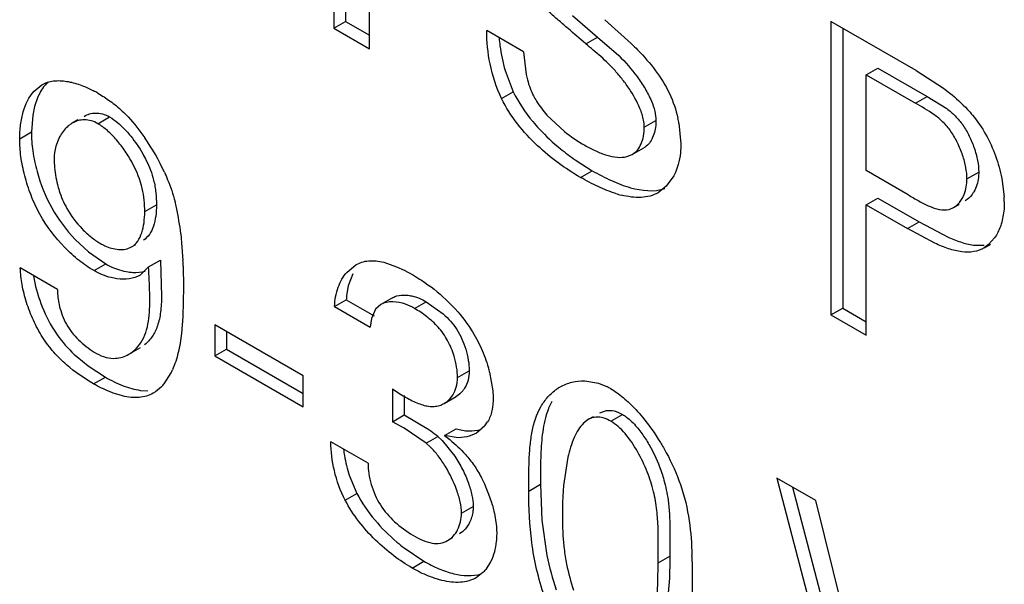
# Model space of a CAD drawing. Header units: inches. Extents: x 0 to 34, y 0 to 22.
# Tile 60 of 126: x 21.809 to 21.987, y 10.482 to 10.585. Entities that reach past the tile are written whole.
import ezdxf

# ---------------------------------------------------------------- set-up
doc = ezdxf.new("R2010")
doc.units = ezdxf.units.IN
doc.header["$LTSCALE"] = 1.87
doc.header["$MEASUREMENT"] = 0
doc.layers.get('0').update_dxf_attribs({"linetype": 'CONTINUOUS'})

msp = doc.modelspace()

# ---------------------------------------------------------------- linework, layer by layer
at = {"color": 7, "linetype": 'CONTINUOUS'}
for p, q in [((21.8681152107, 10.6052423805), (21.8681152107, 10.5843123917)), ((21.8659938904, 10.6040175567), (21.8659938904, 10.5830875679)), ((21.872448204, 10.5793609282), (21.872448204, 10.5999144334)), ((21.8659938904, 10.5830875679), (21.8681152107, 10.5843123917)), ((21.8681152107, 10.5843123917), (21.872448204, 10.5818105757)), ((21.9092355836, 10.5853792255), (21.9137677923, 10.5814641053)), ((21.9150634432, 10.5846214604), (21.9198848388, 10.5802862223)), ((21.9715207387, 10.5753802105), (21.9560704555, 10.5843010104)), ((21.9560704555, 10.5843010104), (21.9560704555, 10.5310784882)), ((21.8659938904, 10.5830875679), (21.872448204, 10.5793609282)), ((21.9003484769, 10.5787997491), (21.8937016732, 10.5826375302)), ((21.9581917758, 10.5830761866), (21.9581917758, 10.532303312)), ((21.911646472, 10.5802392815), (21.9137677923, 10.5814641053)), ((21.9137677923, 10.5814641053), (21.917622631, 10.5781065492)), ((21.9003484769, 10.5787997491), (21.9008237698, 10.5747017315)), ((21.8970229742, 10.5754184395), (21.8985080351, 10.5715482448)), ((21.9624579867, 10.5746334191), (21.9645793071, 10.5758582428)), ((21.9645793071, 10.5758582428), (21.9735173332, 10.5706975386)), ((21.9715207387, 10.5753802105), (21.9764551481, 10.5721834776)), ((21.9624579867, 10.5746334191), (21.9713960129, 10.5694727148)), ((21.9624579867, 10.5572471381), (21.9624579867, 10.5746334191)), ((21.8116608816, 10.5716600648), (21.8130759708, 10.5728264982)), ((21.8209630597, 10.5724278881), (21.8224317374, 10.5717302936)), ((21.8963867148, 10.5703234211), (21.8985080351, 10.5715482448)), ((21.812284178, 10.5704254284), (21.8117522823, 10.568850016)), ((21.9713960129, 10.5694727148), (21.9735173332, 10.5706975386)), ((21.9735173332, 10.5706975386), (21.9770610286, 10.5684895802)), ((21.8117522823, 10.568850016), (21.8114237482, 10.5673145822)), ((21.8114237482, 10.5673145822), (21.811184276, 10.5642604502)), ((21.8195900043, 10.5664433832), (21.8185995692, 10.5658715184)), ((21.8232286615, 10.5657654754), (21.8253499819, 10.5669902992)), ((21.9046016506, 10.5673157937), (21.9077934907, 10.5643267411)), ((21.9222344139, 10.5651334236), (21.9243557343, 10.5663582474)), ((21.8090629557, 10.5630356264), (21.811184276, 10.5642604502)), ((21.9285229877, 10.5658364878), (21.9288802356, 10.5621047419)), ((21.8161561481, 10.5631032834), (21.8156284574, 10.561686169)), ((21.9200582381, 10.5601669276), (21.9221795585, 10.5613917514)), ((21.9097251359, 10.5591985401), (21.9128082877, 10.5572450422)), ((21.9190876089, 10.5597863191), (21.9200581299, 10.5601668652)), ((21.9106869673, 10.5560202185), (21.9128082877, 10.5572450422)), ((21.9700534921, 10.5528615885), (21.9624579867, 10.5572471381)), ((21.9807190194, 10.5557617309), (21.9828403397, 10.5569865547)), ((21.9275734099, 10.5563072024), (21.9262292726, 10.5544116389)), ((21.9870309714, 10.555853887), (21.9874570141, 10.5524800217)), ((21.9262292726, 10.5544116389), (21.9247612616, 10.5532492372)), ((21.9624579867, 10.551045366), (21.9645793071, 10.5522701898)), ((21.9645793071, 10.5522701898), (21.9720412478, 10.5479617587)), ((21.8317168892, 10.5498126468), (21.8338382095, 10.5510374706)), ((21.9624579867, 10.551045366), (21.9699199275, 10.5467369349)), ((21.9624579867, 10.5273904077), (21.9624579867, 10.551045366)), ((21.9774617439, 10.5502239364), (21.9782818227, 10.5505633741)), ((21.9782818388, 10.5505633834), (21.9792959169, 10.5511488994)), ((21.9699199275, 10.5467369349), (21.9720412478, 10.5479617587)), ((21.9748932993, 10.5440900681), (21.9699199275, 10.5467369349)), ((21.9720412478, 10.5479617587), (21.9774043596, 10.5451390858)), ((21.8191082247, 10.5447951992), (21.8215262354, 10.5425342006)), ((21.8382690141, 10.5457755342), (21.8386482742, 10.5409596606)), ((21.9857249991, 10.5450541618), (21.9846371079, 10.5438311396)), ((21.8293484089, 10.5434218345), (21.830094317, 10.5438525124)), ((21.9821614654, 10.5437321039), (21.9838079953, 10.5437523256)), ((21.9838450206, 10.5432701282), (21.9849522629, 10.543909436)), ((21.9846371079, 10.5438311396), (21.9838450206, 10.5432701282)), ((21.8215262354, 10.5425342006), (21.8246497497, 10.5403399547)), ((21.8324269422, 10.5398125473), (21.8345482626, 10.541037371)), ((21.8345482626, 10.541037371), (21.8347689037, 10.5344429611)), ((21.8158924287, 10.5357265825), (21.8091788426, 10.539602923)), ((21.8225284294, 10.5391151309), (21.8246497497, 10.5403399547)), ((21.8324269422, 10.5398125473), (21.8308663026, 10.538310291)), ((21.8386864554, 10.5399160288), (21.8387368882, 10.5361023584)), ((21.8683771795, 10.5388662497), (21.8699462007, 10.5401558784)), ((21.8750168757, 10.5406308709), (21.8773564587, 10.5398257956)), ((21.8773564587, 10.5398257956), (21.8787024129, 10.539199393)), ((21.8787024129, 10.539199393), (21.8804188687, 10.5382704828)), ((21.8694429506, 10.5385684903), (21.8685989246, 10.5363625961)), ((21.8387368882, 10.5361023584), (21.8386246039, 10.5307769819)), ((21.8685989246, 10.5363625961), (21.8682977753, 10.5345947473)), ((21.8661284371, 10.5325905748), (21.8682497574, 10.5338153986)), ((21.8682497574, 10.5338153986), (21.8732847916, 10.5309082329)), ((21.876609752, 10.5342037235), (21.8744884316, 10.5329788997)), ((21.8786065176, 10.5346973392), (21.8792534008, 10.5346676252)), ((21.8661284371, 10.5325905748), (21.8725729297, 10.5288696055)), ((21.8735384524, 10.5321146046), (21.8728289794, 10.5304437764)), ((21.8744884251, 10.532978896), (21.8735384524, 10.5321146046)), ((21.8806103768, 10.5322575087), (21.8827316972, 10.5334823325)), ((21.8827316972, 10.5334823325), (21.8858168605, 10.5312716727)), ((21.9560704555, 10.5310784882), (21.9581917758, 10.532303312)), ((21.9581917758, 10.532303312), (21.9624579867, 10.5298400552)), ((21.8386246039, 10.5307769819), (21.8383768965, 10.5277450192)), ((21.8728289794, 10.5304437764), (21.8725729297, 10.5288696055)), ((21.9560704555, 10.5310784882), (21.9624579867, 10.5273904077)), ((21.8604509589, 10.5200212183), (21.8444153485, 10.5292799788)), ((21.8444153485, 10.5292799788), (21.8444153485, 10.5236769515)), ((21.8465366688, 10.528055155), (21.8465366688, 10.5249017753)), ((21.8288339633, 10.5239462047), (21.8309552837, 10.5251710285)), ((21.8444153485, 10.5236769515), (21.8465366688, 10.5249017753)), ((21.8465366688, 10.5249017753), (21.8604509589, 10.5168678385)), ((21.8193945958, 10.5235326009), (21.8214545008, 10.5218561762)), ((21.8444153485, 10.5236769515), (21.8604509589, 10.514418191)), ((21.8214545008, 10.5218561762), (21.8245829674, 10.5198136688)), ((21.8224616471, 10.5185888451), (21.8245829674, 10.5198136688)), ((21.8364770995, 10.5205858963), (21.8351837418, 10.5185716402)), ((21.8604509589, 10.514418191), (21.8604509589, 10.5200212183)), ((21.8883983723, 10.5197321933), (21.8905196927, 10.5209570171)), ((21.8942212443, 10.5206935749), (21.8948021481, 10.5173445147)), ((21.8766014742, 10.5176950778), (21.8766014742, 10.5117257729)), ((21.9114560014, 10.5191485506), (21.9139155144, 10.5187174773)), ((21.9139155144, 10.5187174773), (21.915570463, 10.518033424)), ((21.8276911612, 10.5164074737), (21.8262648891, 10.5168239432)), ((21.8309512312, 10.5174172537), (21.8322792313, 10.5173263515)), ((21.8787227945, 10.5164971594), (21.8787227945, 10.5129505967)), ((21.8860039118, 10.5150589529), (21.8881252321, 10.5162837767)), ((21.8948021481, 10.5173445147), (21.8948526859, 10.5161484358)), ((21.9054760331, 10.5154012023), (21.9049127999, 10.5141836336)), ((21.8766014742, 10.5117257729), (21.8787227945, 10.5129505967)), ((21.8787227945, 10.5129505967), (21.8828824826, 10.5104852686)), ((21.9129586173, 10.5126230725), (21.9120730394, 10.5121117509)), ((21.9141943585, 10.513336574), (21.9154106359, 10.5137572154)), ((21.9161729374, 10.5118125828), (21.9182942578, 10.5130374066)), ((21.8787125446, 10.5105417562), (21.8766014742, 10.5117257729)), ((21.882719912, 10.5078279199), (21.8787125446, 10.5105417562)), ((21.8933574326, 10.5109758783), (21.8918131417, 10.5096671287)), ((21.9120730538, 10.5121117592), (21.9112066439, 10.5114405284)), ((21.882719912, 10.5078279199), (21.8848412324, 10.5090527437)), ((21.8848412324, 10.5090527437), (21.8856394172, 10.5083228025)), ((21.8860384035, 10.509234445), (21.8881597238, 10.5104592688)), ((21.888151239, 10.5088412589), (21.8860384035, 10.509234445)), ((21.8721899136, 10.5041850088), (21.865418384, 10.5080948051)), ((21.883479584, 10.5071363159), (21.882719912, 10.5078279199)), ((21.8856394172, 10.5083228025), (21.8879262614, 10.5054626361)), ((21.9083989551, 10.5052856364), (21.9076145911, 10.5001771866)), ((21.8687811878, 10.5020098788), (21.8701677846, 10.4987212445)), ((21.9013069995, 10.4991552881), (21.9034283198, 10.5003801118)), ((21.9034283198, 10.5003801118), (21.9036820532, 10.4938748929)), ((21.9533274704, 10.497424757), (21.946239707, 10.5015171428)), ((21.946239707, 10.5015171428), (21.9626494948, 10.4388209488)), ((21.9491163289, 10.4998562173), (21.9647708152, 10.4400457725)), ((21.8680464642, 10.4974964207), (21.8701677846, 10.4987212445)), ((21.8891074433, 10.4951473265), (21.8912287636, 10.4963721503)), ((21.9664089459, 10.4444022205), (21.9533274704, 10.497424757)), ((21.9036820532, 10.4938748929), (21.9045943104, 10.4874554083)), ((21.8954640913, 10.4923304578), (21.8954949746, 10.4913821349)), ((21.8866107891, 10.4901738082), (21.8875728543, 10.4907292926)), ((21.8787171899, 10.4888343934), (21.8822907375, 10.4864281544)), ((21.9247279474, 10.486152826), (21.9268492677, 10.4873776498)), ((21.8801694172, 10.4852033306), (21.8822907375, 10.4864281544)), ((21.8944014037, 10.486340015), (21.8935089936, 10.484941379)), ((21.9309078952, 10.4863184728), (21.9309239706, 10.483239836)), ((21.8930054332, 10.4843819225), (21.8917811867, 10.4834407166)), ((21.8855869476, 10.4829505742), (21.884162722, 10.4833647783))]:
    msp.add_line(p, q, dxfattribs=at)
for centre, radius, start, end in [((21.8120796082, 10.5519907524), 0.0222893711, 59.9870348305, 62.3258585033), ((21.8211527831, 10.5614599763), 0.0050971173, 120.0604735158, 127.1815598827), ((21.9063522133, 10.5617151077), 0.0225505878, 10.530653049, 12.8640364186), ((21.9267142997, 10.5882928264), 0.0305347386, 231.7095196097, 240.0152769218), ((21.7985771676, 10.5402898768), 0.0403113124, 24.4100693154, 34.653732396), ((21.8241788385, 10.5593570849), 0.0088619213, 164.762583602, 180.0616251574), ((21.9338465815, 10.5938764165), 0.0422421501, 230.6419723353, 235.1780657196), ((21.8123018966, 10.545062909), 0.0257587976, 12.2837557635, 14.7671697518), ((21.9227009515, 10.5710406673), 0.0187993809, 252.6409684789, 255.7386822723), ((21.9686602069, 10.5515551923), 0.0188195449, 0.0455067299, 2.8167618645), ((21.7878412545, 10.5397851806), 0.0507823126, 6.7744647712, 12.2305195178), ((21.7545365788, 10.5373599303), 0.0841886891, 1.7398556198, 2.4505934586), ((21.8808565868, 10.5334298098), 0.0126127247, 174.7004894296, 178.2481143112), ((21.8311782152, 10.5383083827), 0.0163910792, 227.249062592, 239.950323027), ((21.8703329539, 10.5145640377), 0.0246621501, 14.3911493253, 16.4368198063), ((21.8243565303, 10.5266789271), 0.0135658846, 333.3112456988, 335.8782835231), ((21.9114092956, 10.5104112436), 0.0087990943, 120.0135026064, 124.7139908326), ((21.9100380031, 10.5072184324), 0.012147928, 59.9835138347, 62.9077714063), ((21.8838994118, 10.5187060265), 0.0042107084, 286.9353088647, 299.9872249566), ((21.8888987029, 10.5146263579), 0.0057624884, 320.691908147, 329.3050410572), ((21.8652254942, 10.4841992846), 0.031665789, 54.668634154, 56.1097014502), ((21.8668756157, 10.4865212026), 0.0288172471, 51.4327494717, 54.6754514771), ((21.8705351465, 10.4898868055), 0.0250907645, 15.4800649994, 27.7909214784), ((21.9546886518, 10.4959711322), 0.0472615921, 174.8941962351, 176.4974285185), ((21.9547403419, 10.4959588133), 0.0473139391, 176.4863627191, 179.9519463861), ((21.8895867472, 10.5072211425), 0.0185501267, 227.3055169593, 239.9724625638), ((21.9001826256, 10.5166515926), 0.0351363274, 229.6193678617, 232.3440470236), ((21.9521094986, 10.4971776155), 0.0484996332, 191.5638246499, 199.1584291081), ((21.8361642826, 10.4849324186), 0.0947537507, 0.838150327, 1.5267799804), ((21.9495454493, 10.4942628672), 0.0422138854, 191.4533473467, 198.0837088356), ((21.8882379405, 10.4891794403), 0.0067635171, 314.8201465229, 321.1998296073)]:
    msp.add_arc(centre, radius, start, end, dxfattribs=at)
for points, knots in [([(21.911646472, 10.5802392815), (21.9105796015, 10.5811564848), (21.9089808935, 10.5825407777), (21.9068406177, 10.5843908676), (21.9046662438, 10.5862693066), (21.9019650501, 10.5887471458), (21.9000177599, 10.5909778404), (21.8991296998, 10.5921836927)], [0, 0, 0, 0, 0.243498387, 0.3659984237, 0.4896214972, 0.7408151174, 1, 1, 1, 1]), ([(21.8963867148, 10.5703234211), (21.895425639, 10.5723131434), (21.8941186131, 10.5763869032), (21.8937016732, 10.5806204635), (21.8937016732, 10.5826375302)], [0, 0, 0, 0, 0.5227844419, 1, 1, 1, 1]), ([(21.8959280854, 10.5813434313), (21.8959681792, 10.5808603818), (21.8961815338, 10.5788613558), (21.8965912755, 10.5768816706), (21.8970229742, 10.5754184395)], [0, 0, 0, 0, 0.241114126, 1, 1, 1, 1]), ([(21.9216493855, 10.5680292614), (21.9211728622, 10.5693333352), (21.9201470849, 10.5712142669), (21.9185097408, 10.5735299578), (21.9171605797, 10.5751739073), (21.9157786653, 10.5766429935), (21.9139509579, 10.5783270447), (21.9125439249, 10.5794635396), (21.911646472, 10.5802392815)], [0, 0, 0, 0, 0.2609462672, 0.3982748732, 0.5332068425, 0.6602043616, 0.7770482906, 1, 1, 1, 1]), ([(21.9198848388, 10.5802862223), (21.9202749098, 10.579911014), (21.9218406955, 10.5783634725), (21.9232977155, 10.5767002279), (21.9242869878, 10.5753664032)], [0, 0, 0, 0, 0.2458060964, 1, 1, 1, 1]), ([(21.917622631, 10.5781065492), (21.9188305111, 10.5769405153), (21.920516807, 10.5749973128), (21.9224070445, 10.5721739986), (21.923202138, 10.5706456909), (21.9235272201, 10.5698729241)], [0, 0, 0, 0, 0.4945043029, 0.7530647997, 1, 1, 1, 1]), ([(21.9242869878, 10.5753664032), (21.9252578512, 10.5740717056), (21.9269484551, 10.5713281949), (21.9279855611, 10.5682740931), (21.9283368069, 10.5667357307)], [0, 0, 0, 0, 0.5063080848, 1, 1, 1, 1]), ([(21.8141605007, 10.5732740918), (21.8139634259, 10.5730880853), (21.8131850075, 10.5722487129), (21.81261842, 10.571229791), (21.812284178, 10.5704254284)], [0, 0, 0, 0, 0.2372889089, 1, 1, 1, 1]), ([(21.8130759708, 10.5728264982), (21.8133915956, 10.5730087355), (21.8140753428, 10.5733093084), (21.8156016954, 10.5736299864), (21.8168094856, 10.5735651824), (21.8176107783, 10.5734352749)], [0, 0, 0, 0, 0.234867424, 0.4768810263, 1, 1, 1, 1]), ([(21.8176107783, 10.5734352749), (21.8178860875, 10.5733906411), (21.8190323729, 10.573159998), (21.8201444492, 10.572775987), (21.8209630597, 10.5724278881)], [0, 0, 0, 0, 0.2386951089, 1, 1, 1, 1]), ([(21.9008237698, 10.5747017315), (21.9008948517, 10.5743669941), (21.9012176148, 10.5730220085), (21.9017046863, 10.5717122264), (21.9021813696, 10.5707865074)], [0, 0, 0, 0, 0.2473549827, 1, 1, 1, 1]), ([(21.8090629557, 10.5630356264), (21.8090629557, 10.5638823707), (21.8091642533, 10.5655340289), (21.809762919, 10.5685219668), (21.8107241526, 10.5706120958), (21.8116608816, 10.5716600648)], [0, 0, 0, 0, 0.2774293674, 0.5394670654, 1, 1, 1, 1]), ([(21.8232286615, 10.5712913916), (21.8239928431, 10.5708501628), (21.8255387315, 10.5698670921), (21.8269548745, 10.5687003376), (21.8276436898, 10.5680516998)], [0, 0, 0, 0, 0.4825727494, 1, 1, 1, 1]), ([(21.9764551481, 10.5721834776), (21.976837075, 10.5719003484), (21.9783697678, 10.5707206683), (21.979807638, 10.5694128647), (21.9808014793, 10.5683448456)], [0, 0, 0, 0, 0.2457841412, 1, 1, 1, 1]), ([(21.9106869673, 10.5560202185), (21.9078933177, 10.5576332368), (21.9037979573, 10.5606308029), (21.8991427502, 10.5656451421), (21.8971768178, 10.5686976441), (21.8963867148, 10.5703234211)], [0, 0, 0, 0, 0.4727061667, 0.7351225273, 1, 1, 1, 1]), ([(21.9021813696, 10.5707865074), (21.9023418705, 10.5704748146), (21.9030360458, 10.5692434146), (21.9038972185, 10.5681105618), (21.9046016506, 10.5673157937)], [0, 0, 0, 0, 0.2481860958, 1, 1, 1, 1]), ([(21.9235272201, 10.5698729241), (21.9237743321, 10.5692855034), (21.9241752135, 10.5681399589), (21.9243557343, 10.5669303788), (21.9243557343, 10.5663582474)], [0, 0, 0, 0, 0.5269345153, 1, 1, 1, 1]), ([(21.9807190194, 10.5557617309), (21.9807190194, 10.5564494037), (21.9805495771, 10.5579083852), (21.9799638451, 10.5601033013), (21.9790616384, 10.5623052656), (21.9778908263, 10.5643483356), (21.9764421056, 10.566069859), (21.97430212, 10.5678290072), (21.9725362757, 10.5688143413), (21.9713960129, 10.5694727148)], [0, 0, 0, 0, 0.1181719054, 0.2507372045, 0.3894455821, 0.5260032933, 0.6537655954, 0.7737369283, 1, 1, 1, 1]), ([(21.8207208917, 10.5670963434), (21.821032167, 10.5672760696), (21.8216985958, 10.5675678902), (21.8224186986, 10.5676830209), (21.8227790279, 10.5676931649)], [0, 0, 0, 0, 0.4992800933, 1, 1, 1, 1]), ([(21.8227790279, 10.5676931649), (21.8232022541, 10.5677050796), (21.8241069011, 10.5675909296), (21.8249397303, 10.5672271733), (21.8253499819, 10.5669902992)], [0, 0, 0, 0, 0.471948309, 1, 1, 1, 1]), ([(21.8276436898, 10.5680516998), (21.8280119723, 10.5677048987), (21.829504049, 10.5662039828), (21.8308208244, 10.5645344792), (21.8317373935, 10.5632115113)], [0, 0, 0, 0, 0.2391448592, 1, 1, 1, 1]), ([(21.9222344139, 10.5651334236), (21.9222344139, 10.5653638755), (21.9221738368, 10.5663518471), (21.9219093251, 10.5673178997), (21.9216493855, 10.5680292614)], [0, 0, 0, 0, 0.2332938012, 1, 1, 1, 1]), ([(21.9770610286, 10.5684895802), (21.9776023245, 10.5680860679), (21.9786717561, 10.5671820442), (21.9800519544, 10.5655049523), (21.9811773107, 10.5635333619), (21.9817679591, 10.5621027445), (21.9820186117, 10.5613667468)], [0, 0, 0, 0, 0.2298538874, 0.474577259, 0.7352971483, 1, 1, 1, 1]), ([(21.9808014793, 10.5683448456), (21.98111555, 10.5680073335), (21.9823490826, 10.566610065), (21.9834211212, 10.5650657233), (21.9840944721, 10.5638349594)], [0, 0, 0, 0, 0.2473431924, 1, 1, 1, 1]), ([(21.8232286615, 10.5657654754), (21.8228382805, 10.5659908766), (21.8220470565, 10.5663412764), (21.820807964, 10.566526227), (21.819637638, 10.5663664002), (21.8189286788, 10.5660615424), (21.8185995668, 10.565871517)], [0, 0, 0, 0, 0.2787591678, 0.5286827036, 0.7649911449, 1, 1, 1, 1]), ([(21.8253499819, 10.5669902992), (21.8258900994, 10.5666784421), (21.8269592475, 10.565892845), (21.8279020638, 10.5649666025), (21.8283710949, 10.5644538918)], [0, 0, 0, 0, 0.4730013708, 1, 1, 1, 1]), ([(21.9020351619, 10.566164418), (21.9024185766, 10.5657029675), (21.9039729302, 10.5639357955), (21.9057030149, 10.5623265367), (21.9070581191, 10.5612148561)], [0, 0, 0, 0, 0.2550055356, 1, 1, 1, 1]), ([(21.9243557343, 10.5663582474), (21.9243557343, 10.5660435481), (21.924298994, 10.5648840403), (21.9240087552, 10.5637197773), (21.923617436, 10.5629678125)], [0, 0, 0, 0, 0.27073438, 1, 1, 1, 1]), ([(21.811184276, 10.5642604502), (21.811184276, 10.5631081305), (21.8113787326, 10.5606958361), (21.8118769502, 10.5583300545), (21.8122097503, 10.5571161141)], [0, 0, 0, 0, 0.4779323, 1, 1, 1, 1]), ([(21.8180723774, 10.5655209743), (21.8178743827, 10.5653710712), (21.8170936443, 10.5646897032), (21.8164972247, 10.5638109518), (21.8161561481, 10.5631032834)], [0, 0, 0, 0, 0.240193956, 1, 1, 1, 1]), ([(21.8317168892, 10.5498126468), (21.8317168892, 10.5512127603), (21.8314606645, 10.5542662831), (21.8299627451, 10.5579240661), (21.8282268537, 10.5607892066), (21.826698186, 10.5627969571), (21.8250537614, 10.5644944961), (21.8238431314, 10.5654106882), (21.8232286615, 10.5657654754)], [0, 0, 0, 0, 0.2238264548, 0.484195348, 0.6229837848, 0.7591483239, 0.8865707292, 1, 1, 1, 1]), ([(21.8283710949, 10.5644538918), (21.8286511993, 10.5641477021), (21.8297614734, 10.5628512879), (21.8307216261, 10.5614279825), (21.8313580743, 10.5603044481)], [0, 0, 0, 0, 0.2432119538, 1, 1, 1, 1]), ([(21.9200581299, 10.5601668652), (21.9204097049, 10.5603698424), (21.9210639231, 10.5609459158), (21.9217379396, 10.5621262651), (21.9221482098, 10.5635564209), (21.9222344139, 10.5645929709), (21.9222344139, 10.5651334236)], [0, 0, 0, 0, 0.2155920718, 0.4512203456, 0.7129842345, 1, 1, 1, 1]), ([(21.8225284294, 10.5391151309), (21.8215906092, 10.5396566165), (21.8197226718, 10.5409555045), (21.8161878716, 10.5441703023), (21.8131648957, 10.548187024), (21.8110526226, 10.5527446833), (21.8099176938, 10.556257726), (21.8092344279, 10.5596946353), (21.8090629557, 10.5619545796), (21.8090629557, 10.5630356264)], [0, 0, 0, 0, 0.1135739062, 0.237548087, 0.5003813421, 0.6332405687, 0.7631285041, 0.886622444, 1, 1, 1, 1]), ([(21.923617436, 10.5629678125), (21.9234456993, 10.5626378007), (21.9230439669, 10.5620315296), (21.9224795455, 10.5615649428), (21.9221794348, 10.56139168)], [0, 0, 0, 0, 0.5177357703, 1, 1, 1, 1]), ([(21.9840944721, 10.5638349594), (21.984806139, 10.5625816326), (21.985986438, 10.5599781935), (21.986758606, 10.5572294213), (21.9870309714, 10.555853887)], [0, 0, 0, 0, 0.5068652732, 1, 1, 1, 1]), ([(21.9114539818, 10.5618448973), (21.9120976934, 10.5614732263), (21.9133928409, 10.560798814), (21.9153663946, 10.5600339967), (21.9172730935, 10.5596155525), (21.9185270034, 10.5596521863), (21.9190876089, 10.5597863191)], [0, 0, 0, 0, 0.2766586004, 0.5425768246, 0.7854532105, 1, 1, 1, 1]), ([(21.9288802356, 10.5621047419), (21.9288802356, 10.5615667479), (21.9287779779, 10.5595793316), (21.9282483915, 10.5575943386), (21.9275734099, 10.5563072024)], [0, 0, 0, 0, 0.2701618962, 1, 1, 1, 1]), ([(21.9820186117, 10.5613667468), (21.9822726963, 10.5606206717), (21.982664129, 10.5591784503), (21.9828403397, 10.5576885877), (21.9828403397, 10.5569865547)], [0, 0, 0, 0, 0.5288960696, 1, 1, 1, 1]), ([(21.8153169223, 10.5593475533), (21.8153169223, 10.5589832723), (21.8153696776, 10.5574249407), (21.8156200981, 10.5558740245), (21.815913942, 10.5547163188)], [0, 0, 0, 0, 0.2337088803, 1, 1, 1, 1]), ([(21.8313580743, 10.5603044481), (21.8315801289, 10.559912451), (21.8323867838, 10.5583892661), (21.8330220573, 10.5567675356), (21.8333315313, 10.5555320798)], [0, 0, 0, 0, 0.2613010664, 1, 1, 1, 1]), ([(21.8122097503, 10.5571161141), (21.812836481, 10.5548300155), (21.8146014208, 10.5503682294), (21.8174713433, 10.546514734), (21.8191082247, 10.5447951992)], [0, 0, 0, 0, 0.4996192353, 1, 1, 1, 1]), ([(21.835285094, 10.5569491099), (21.8354868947, 10.5565047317), (21.8362347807, 10.554772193), (21.8368535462, 10.5529816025), (21.8372098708, 10.5516286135)], [0, 0, 0, 0, 0.2586153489, 1, 1, 1, 1]), ([(21.9128082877, 10.5572450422), (21.9139368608, 10.5565934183), (21.9161985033, 10.5554102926), (21.920451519, 10.5537587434), (21.924018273, 10.5533231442), (21.9259592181, 10.554040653)], [0, 0, 0, 0, 0.2828997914, 0.5507849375, 1, 1, 1, 1]), ([(21.9828403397, 10.5569865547), (21.9828403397, 10.5566545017), (21.9827700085, 10.5554230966), (21.9824108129, 10.5541952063), (21.9819610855, 10.5534132)], [0, 0, 0, 0, 0.2690527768, 1, 1, 1, 1]), ([(21.8333315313, 10.5555320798), (21.8335215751, 10.5547734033), (21.833776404, 10.5532779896), (21.8338382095, 10.551765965), (21.8338382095, 10.5510374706)], [0, 0, 0, 0, 0.5177485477, 1, 1, 1, 1]), ([(21.9170919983, 10.5530975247), (21.91599591, 10.5534388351), (21.9138081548, 10.5543193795), (21.9117281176, 10.5554190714), (21.9106869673, 10.5560202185)], [0, 0, 0, 0, 0.4884614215, 1, 1, 1, 1]), ([(21.9798306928, 10.5521726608), (21.9799754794, 10.5524225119), (21.9805129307, 10.5535444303), (21.9807190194, 10.554809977), (21.9807190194, 10.5557617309)], [0, 0, 0, 0, 0.2327814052, 1, 1, 1, 1]), ([(21.815913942, 10.5547163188), (21.8160075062, 10.5543476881), (21.8164317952, 10.5528579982), (21.817037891, 10.5514172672), (21.81760501, 10.5503954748)], [0, 0, 0, 0, 0.2455346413, 1, 1, 1, 1]), ([(21.9819610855, 10.5534132), (21.9818618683, 10.5532406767), (21.9814516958, 10.552607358), (21.9808846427, 10.5520661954), (21.980403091, 10.5517881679)], [0, 0, 0, 0, 0.2635766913, 1, 1, 1, 1]), ([(21.9247612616, 10.5532492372), (21.9243033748, 10.5529848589), (21.9232931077, 10.5525722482), (21.9216354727, 10.5523398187), (21.91987017, 10.5524299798), (21.9186778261, 10.5526663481), (21.9180698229, 10.5528206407)], [0, 0, 0, 0, 0.2310406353, 0.4704232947, 0.7258982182, 1, 1, 1, 1]), ([(21.9700534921, 10.5528615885), (21.9706968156, 10.5524901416), (21.9719686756, 10.5517425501), (21.9742878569, 10.550531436), (21.9763092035, 10.5499200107), (21.9774617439, 10.5502239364)], [0, 0, 0, 0, 0.2793926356, 0.5517054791, 1, 1, 1, 1]), ([(21.9782818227, 10.5505633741), (21.9784378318, 10.5506534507), (21.9790582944, 10.5510780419), (21.9795452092, 10.5516800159), (21.9798306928, 10.5521726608)], [0, 0, 0, 0, 0.2403449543, 1, 1, 1, 1]), ([(21.9874797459, 10.5515701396), (21.9874797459, 10.5512505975), (21.9874421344, 10.5500244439), (21.9872532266, 10.5488006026), (21.9870140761, 10.5479254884)], [0, 0, 0, 0, 0.2604795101, 1, 1, 1, 1]), ([(21.81760501, 10.5503954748), (21.8183571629, 10.5490403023), (21.8197584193, 10.5471924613), (21.8219421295, 10.5451979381), (21.8230987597, 10.5443899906), (21.8236794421, 10.5440547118)], [0, 0, 0, 0, 0.5246462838, 0.7730267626, 1, 1, 1, 1]), ([(21.831184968, 10.5459803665), (21.8313804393, 10.5465724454), (21.8316440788, 10.5478478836), (21.8317168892, 10.549142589), (21.8317168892, 10.5498126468)], [0, 0, 0, 0, 0.4820085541, 1, 1, 1, 1]), ([(21.8338382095, 10.5510374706), (21.8338382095, 10.5503625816), (21.833764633, 10.549058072), (21.8333812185, 10.5472281), (21.8326832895, 10.5456713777), (21.8319031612, 10.5448969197), (21.831469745, 10.5446466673)], [0, 0, 0, 0, 0.2858337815, 0.5515686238, 0.7880349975, 1, 1, 1, 1]), ([(21.9870140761, 10.5479254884), (21.9869409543, 10.5476579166), (21.986628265, 10.5466540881), (21.9861647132, 10.5456916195), (21.9857249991, 10.5450541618)], [0, 0, 0, 0, 0.2637257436, 1, 1, 1, 1]), ([(21.8293484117, 10.5434218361), (21.8297851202, 10.5436739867), (21.8305705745, 10.5444559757), (21.8310083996, 10.545445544), (21.831184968, 10.5459803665)], [0, 0, 0, 0, 0.4723935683, 1, 1, 1, 1]), ([(21.9774043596, 10.5451390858), (21.9781999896, 10.5447869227), (21.9797463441, 10.5441797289), (21.9813764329, 10.5438070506), (21.9821614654, 10.5437321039)], [0, 0, 0, 0, 0.524562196, 1, 1, 1, 1]), ([(21.8236794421, 10.5440547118), (21.8239478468, 10.5438997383), (21.8249740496, 10.54336918), (21.8261115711, 10.5430272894), (21.8269551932, 10.5429596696)], [0, 0, 0, 0, 0.2680470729, 1, 1, 1, 1]), ([(21.8269551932, 10.5429596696), (21.827380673, 10.5429255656), (21.8282122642, 10.5429494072), (21.8290063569, 10.5432243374), (21.8293484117, 10.5434218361)], [0, 0, 0, 0, 0.5193879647, 1, 1, 1, 1]), ([(21.9838450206, 10.5432701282), (21.983258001, 10.5429309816), (21.9819077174, 10.5424275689), (21.9796549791, 10.5424593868), (21.9772871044, 10.5430663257), (21.9757055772, 10.5437169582), (21.9748932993, 10.5440900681)], [0, 0, 0, 0, 0.2179254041, 0.451494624, 0.7126659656, 1, 1, 1, 1]), ([(21.8699462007, 10.5401558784), (21.8703025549, 10.5403616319), (21.8710683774, 10.5407022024), (21.872325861, 10.5409471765), (21.873662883, 10.5409141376), (21.8745606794, 10.5407448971), (21.8750168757, 10.5406308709)], [0, 0, 0, 0, 0.236384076, 0.4770063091, 0.7298707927, 1, 1, 1, 1]), ([(21.8224616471, 10.5185888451), (21.8207267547, 10.5195905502), (21.8181685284, 10.5213626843), (21.8151583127, 10.5243256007), (21.8131171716, 10.5270281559), (21.8114851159, 10.5300801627), (21.8102521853, 10.5332924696), (21.8094505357, 10.536479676), (21.8092039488, 10.5385939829), (21.8091788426, 10.539602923)], [0, 0, 0, 0, 0.2314652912, 0.3566272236, 0.4867887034, 0.6211131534, 0.7551813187, 0.88338974, 1, 1, 1, 1]), ([(21.8266818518, 10.5376501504), (21.8263350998, 10.5376966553), (21.8248862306, 10.5379742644), (21.823501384, 10.5385533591), (21.8225284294, 10.5391151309)], [0, 0, 0, 0, 0.2374572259, 1, 1, 1, 1]), ([(21.8246497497, 10.5403399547), (21.8249797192, 10.5401494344), (21.8262664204, 10.5394802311), (21.8276761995, 10.5390342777), (21.828735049, 10.5388843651)], [0, 0, 0, 0, 0.2626956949, 1, 1, 1, 1]), ([(21.8288339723, 10.5239462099), (21.8293528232, 10.5242457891), (21.8303186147, 10.5250259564), (21.8314191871, 10.5265681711), (21.8321362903, 10.5284238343), (21.8325205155, 10.5304908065), (21.8326651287, 10.5327125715), (21.8326401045, 10.5358386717), (21.8324890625, 10.5382147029), (21.8324269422, 10.5398125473)], [0, 0, 0, 0, 0.1051728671, 0.2144133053, 0.32900525, 0.4514683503, 0.5821844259, 0.7192971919, 1, 1, 1, 1]), ([(21.8115615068, 10.5381674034), (21.8118415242, 10.5364610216), (21.8127893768, 10.5330377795), (21.8143382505, 10.5298366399), (21.8153033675, 10.528317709)], [0, 0, 0, 0, 0.4900239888, 1, 1, 1, 1]), ([(21.8308658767, 10.5383110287), (21.8302756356, 10.5379702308), (21.828874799, 10.5375250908), (21.82742458, 10.5375505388), (21.8266818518, 10.5376501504)], [0, 0, 0, 0, 0.4763039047, 1, 1, 1, 1]), ([(21.828735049, 10.5388843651), (21.8290033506, 10.5388463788), (21.8300244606, 10.5387460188), (21.8310721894, 10.5388334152), (21.8317992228, 10.5390394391)], [0, 0, 0, 0, 0.2639462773, 1, 1, 1, 1]), ([(21.8661284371, 10.5325905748), (21.866165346, 10.5337879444), (21.8665454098, 10.5360507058), (21.8676730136, 10.5380771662), (21.8683771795, 10.5388662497)], [0, 0, 0, 0, 0.5311114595, 1, 1, 1, 1]), ([(21.8804188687, 10.5382704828), (21.8809147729, 10.5379841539), (21.8829903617, 10.5367031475), (21.8849182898, 10.5351819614), (21.8862770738, 10.5339030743)], [0, 0, 0, 0, 0.234819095, 1, 1, 1, 1]), ([(21.8158924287, 10.5357265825), (21.8158924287, 10.5354581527), (21.8159356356, 10.5343046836), (21.816134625, 10.5331580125), (21.8163649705, 10.5323031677)], [0, 0, 0, 0, 0.2326555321, 1, 1, 1, 1]), ([(21.8347689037, 10.5344429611), (21.8347566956, 10.5335040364), (21.8346652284, 10.5316994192), (21.8343019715, 10.5299163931), (21.8340200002, 10.5290981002)], [0, 0, 0, 0, 0.5203633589, 1, 1, 1, 1]), ([(21.8766097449, 10.5342037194), (21.8767530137, 10.5342864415), (21.8773781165, 10.5345845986), (21.8780818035, 10.5346921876), (21.8786065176, 10.5346973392)], [0, 0, 0, 0, 0.2397007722, 1, 1, 1, 1]), ([(21.8792534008, 10.5346676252), (21.8795412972, 10.5346391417), (21.8807570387, 10.5344361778), (21.8819169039, 10.5339527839), (21.8827316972, 10.5334823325)], [0, 0, 0, 0, 0.2351744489, 1, 1, 1, 1]), ([(21.8862770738, 10.5339030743), (21.8867025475, 10.5335026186), (21.8883975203, 10.5318164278), (21.8898958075, 10.5299276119), (21.8908669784, 10.5284043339)], [0, 0, 0, 0, 0.2443884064, 1, 1, 1, 1]), ([(21.8163649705, 10.5323031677), (21.8166762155, 10.531148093), (21.8175985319, 10.5289060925), (21.8191819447, 10.527078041), (21.8200517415, 10.5262722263)], [0, 0, 0, 0, 0.5022196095, 1, 1, 1, 1]), ([(21.8806103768, 10.5322575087), (21.880087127, 10.5325596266), (21.878225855, 10.5334462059), (21.8757810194, 10.5337252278), (21.8744884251, 10.532978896)], [0, 0, 0, 0, 0.2881576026, 1, 1, 1, 1]), ([(21.8877751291, 10.5236206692), (21.8874815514, 10.524590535), (21.8869054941, 10.5260083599), (21.8858424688, 10.5277179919), (21.8846178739, 10.5292356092), (21.8828945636, 10.5308069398), (21.8813686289, 10.5318197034), (21.8806103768, 10.5322575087)], [0, 0, 0, 0, 0.2642478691, 0.3953793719, 0.5239050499, 0.7716753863, 1, 1, 1, 1]), ([(21.8858168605, 10.5312716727), (21.8867491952, 10.5304397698), (21.8884637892, 10.5285061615), (21.8895005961, 10.5261373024), (21.8898803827, 10.5248982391)], [0, 0, 0, 0, 0.4908785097, 1, 1, 1, 1]), ([(21.8340200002, 10.5290981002), (21.833787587, 10.5284236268), (21.8331787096, 10.5271512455), (21.8322265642, 10.5261002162), (21.8316952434, 10.5256765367)], [0, 0, 0, 0, 0.5121433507, 1, 1, 1, 1]), ([(21.8908669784, 10.5284043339), (21.8915492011, 10.52733427), (21.8927459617, 10.5251074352), (21.8936338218, 10.5227410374), (21.8939872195, 10.5215423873)], [0, 0, 0, 0, 0.5038472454, 1, 1, 1, 1]), ([(21.8153033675, 10.528317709), (21.815593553, 10.5278610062), (21.8167862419, 10.526127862), (21.8182326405, 10.5245756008), (21.8193945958, 10.5235326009)], [0, 0, 0, 0, 0.2573581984, 1, 1, 1, 1]), ([(21.8383768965, 10.5277450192), (21.8382408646, 10.5265717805), (21.8378779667, 10.5243198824), (21.8371858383, 10.5221345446), (21.8367378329, 10.52113487)], [0, 0, 0, 0, 0.5188061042, 1, 1, 1, 1]), ([(21.8898803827, 10.5248982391), (21.8900854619, 10.5242291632), (21.890393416, 10.522926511), (21.8905196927, 10.5215916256), (21.8905196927, 10.5209570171)], [0, 0, 0, 0, 0.524427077, 1, 1, 1, 1]), ([(21.8229703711, 10.5241204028), (21.8235213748, 10.5238022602), (21.8246396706, 10.5233204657), (21.8258545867, 10.5231896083), (21.826417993, 10.523219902)], [0, 0, 0, 0, 0.530002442, 1, 1, 1, 1]), ([(21.826417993, 10.523219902), (21.8268437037, 10.5232427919), (21.8276870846, 10.5233916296), (21.828469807, 10.5237359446), (21.8288339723, 10.5239462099)], [0, 0, 0, 0, 0.5034343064, 1, 1, 1, 1]), ([(21.8883983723, 10.5197321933), (21.8883983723, 10.5203582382), (21.888275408, 10.5216747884), (21.8879750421, 10.5229602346), (21.8877751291, 10.5236206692)], [0, 0, 0, 0, 0.4756915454, 1, 1, 1, 1]), ([(21.8245829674, 10.5198136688), (21.8256157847, 10.5192173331), (21.8276650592, 10.518205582), (21.8298758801, 10.517565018), (21.8309512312, 10.5174172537)], [0, 0, 0, 0, 0.5235194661, 1, 1, 1, 1]), ([(21.8875483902, 10.5165630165), (21.8878268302, 10.5170048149), (21.8882668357, 10.5180382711), (21.8883983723, 10.5191497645), (21.8883983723, 10.5197321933)], [0, 0, 0, 0, 0.4727479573, 1, 1, 1, 1]), ([(21.8905196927, 10.5209570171), (21.8905196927, 10.5203803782), (21.8903907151, 10.5192796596), (21.8899597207, 10.5182545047), (21.8896866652, 10.517814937)], [0, 0, 0, 0, 0.5270379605, 1, 1, 1, 1]), ([(21.8262648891, 10.5168239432), (21.8259450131, 10.5169338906), (21.8246356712, 10.5174278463), (21.8233801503, 10.5180585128), (21.8224616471, 10.5185888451)], [0, 0, 0, 0, 0.2418003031, 1, 1, 1, 1]), ([(21.8351837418, 10.5185716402), (21.8350443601, 10.5184027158), (21.8344772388, 10.5177644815), (21.8338022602, 10.5172169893), (21.8332523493, 10.5168994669)], [0, 0, 0, 0, 0.2564442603, 1, 1, 1, 1]), ([(21.8766014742, 10.5176950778), (21.8773255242, 10.5172039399), (21.8787540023, 10.5162718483), (21.8806061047, 10.5152888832), (21.8820869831, 10.5147506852), (21.8831427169, 10.5145138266), (21.8841643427, 10.5144656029), (21.8848182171, 10.5145843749), (21.8851259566, 10.5146779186)], [0, 0, 0, 0, 0.28176338, 0.5492346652, 0.6727656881, 0.788225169, 0.8964153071, 1, 1, 1, 1]), ([(21.8896866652, 10.517814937), (21.8895867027, 10.5176540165), (21.8891649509, 10.5170538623), (21.8885960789, 10.5165556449), (21.8881252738, 10.5162838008)], [0, 0, 0, 0, 0.258413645, 1, 1, 1, 1]), ([(21.9070079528, 10.5180304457), (21.9076672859, 10.5184111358), (21.909114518, 10.5190088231), (21.9106738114, 10.5191743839), (21.9114560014, 10.5191485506)], [0, 0, 0, 0, 0.4931111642, 1, 1, 1, 1]), ([(21.916114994, 10.5177370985), (21.9169369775, 10.5172624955), (21.918560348, 10.5160824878), (21.919996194, 10.5146902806), (21.9207082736, 10.5139239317)], [0, 0, 0, 0, 0.475704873, 1, 1, 1, 1]), ([(21.8332523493, 10.5168994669), (21.8328711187, 10.5166793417), (21.832041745, 10.51631453), (21.8306681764, 10.5160749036), (21.8291963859, 10.5161100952), (21.8281994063, 10.5162867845), (21.8276911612, 10.5164074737)], [0, 0, 0, 0, 0.2310346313, 0.470426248, 0.7258461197, 1, 1, 1, 1]), ([(21.8860039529, 10.5150589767), (21.8861574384, 10.5151475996), (21.8867605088, 10.5155477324), (21.8872575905, 10.5161016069), (21.8875483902, 10.5165630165)], [0, 0, 0, 0, 0.2452601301, 1, 1, 1, 1]), ([(21.8948526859, 10.5161484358), (21.8948526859, 10.5153300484), (21.8947505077, 10.513783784), (21.8942217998, 10.5123040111), (21.8938538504, 10.5116847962)], [0, 0, 0, 0, 0.5318781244, 1, 1, 1, 1]), ([(21.9013069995, 10.4991552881), (21.9013069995, 10.5010094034), (21.9012968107, 10.5037623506), (21.9015254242, 10.5073710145), (21.9019801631, 10.5106694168), (21.9029311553, 10.5137706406), (21.9047079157, 10.5162577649), (21.9058080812, 10.517235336), (21.9063983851, 10.5176441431)], [0, 0, 0, 0, 0.2790638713, 0.4142519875, 0.5435801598, 0.7807813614, 0.8919273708, 1, 1, 1, 1]), ([(21.9049127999, 10.5141836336), (21.9047517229, 10.5137794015), (21.9041601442, 10.5120512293), (21.9038558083, 10.5102376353), (21.9037064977, 10.5088567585)], [0, 0, 0, 0, 0.2385562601, 1, 1, 1, 1]), ([(21.9161729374, 10.5118125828), (21.9158014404, 10.5120270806), (21.9150798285, 10.5123704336), (21.9139722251, 10.5126051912), (21.9129527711, 10.5125202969), (21.912347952, 10.5122704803), (21.9120730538, 10.5121117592)], [0, 0, 0, 0, 0.2985949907, 0.5518747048, 0.7790480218, 1, 1, 1, 1]), ([(21.9154106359, 10.5137572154), (21.9158592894, 10.5138178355), (21.9168880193, 10.5137336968), (21.9178164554, 10.5133132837), (21.9182942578, 10.5130374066)], [0, 0, 0, 0, 0.4507210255, 1, 1, 1, 1]), ([(21.9182942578, 10.5130374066), (21.9185266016, 10.5129032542), (21.9194933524, 10.5122632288), (21.9203222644, 10.5114343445), (21.9208991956, 10.5107582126)], [0, 0, 0, 0, 0.2318630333, 1, 1, 1, 1]), ([(21.9207082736, 10.5139239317), (21.9211163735, 10.5134847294), (21.9227479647, 10.51161723), (21.9241773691, 10.5095772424), (21.9251552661, 10.5079723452)], [0, 0, 0, 0, 0.2418566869, 1, 1, 1, 1]), ([(21.9112066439, 10.5114405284), (21.9108621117, 10.5110996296), (21.9102305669, 10.5102728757), (21.9091898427, 10.5082387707), (21.9086797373, 10.506502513), (21.9083989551, 10.5052856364)], [0, 0, 0, 0, 0.2126863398, 0.4519815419, 1, 1, 1, 1]), ([(21.9247279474, 10.486152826), (21.9247279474, 10.4882383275), (21.9248430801, 10.4914087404), (21.9245663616, 10.4957224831), (21.9239654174, 10.4991651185), (21.922812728, 10.502759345), (21.921110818, 10.5063169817), (21.9192773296, 10.5090636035), (21.9175669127, 10.5108469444), (21.916644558, 10.511540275), (21.9161729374, 10.5118125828)], [0, 0, 0, 0, 0.2219590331, 0.3373115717, 0.4594318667, 0.5929336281, 0.7376610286, 0.8781543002, 0.942039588, 1, 1, 1, 1]), ([(21.9208991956, 10.5107582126), (21.9214028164, 10.5101679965), (21.9223469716, 10.5088846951), (21.9239588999, 10.506137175), (21.924916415, 10.5039124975), (21.9254193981, 10.5023990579)], [0, 0, 0, 0, 0.2437559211, 0.4989558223, 1, 1, 1, 1]), ([(21.8860384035, 10.509234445), (21.8863678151, 10.5089902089), (21.8877198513, 10.5079387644), (21.8889696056, 10.50675271), (21.8898334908, 10.505777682)], [0, 0, 0, 0, 0.2394250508, 1, 1, 1, 1]), ([(21.8918131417, 10.5096671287), (21.8912786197, 10.5093585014), (21.8900758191, 10.508901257), (21.8887975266, 10.5088077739), (21.888151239, 10.5088412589)], [0, 0, 0, 0, 0.4881636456, 1, 1, 1, 1]), ([(21.8881597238, 10.5104592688), (21.8889001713, 10.5102225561), (21.8903957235, 10.5099477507), (21.891912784, 10.5101236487), (21.8926053, 10.5103263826)], [0, 0, 0, 0, 0.5186074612, 1, 1, 1, 1]), ([(21.9037064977, 10.5088567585), (21.9035566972, 10.5074713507), (21.9034220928, 10.5046422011), (21.9034283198, 10.5018146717), (21.9034283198, 10.5003801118)], [0, 0, 0, 0, 0.4927375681, 1, 1, 1, 1]), ([(21.8680464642, 10.4974964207), (21.8671519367, 10.4991808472), (21.8659235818, 10.5026841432), (21.8654727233, 10.5063402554), (21.865418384, 10.5080948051)], [0, 0, 0, 0, 0.5207263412, 1, 1, 1, 1]), ([(21.888231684, 10.4994132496), (21.8877039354, 10.5008766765), (21.8866730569, 10.5029833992), (21.8849618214, 10.5055007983), (21.8839889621, 10.5066313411), (21.883479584, 10.5071363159)], [0, 0, 0, 0, 0.511477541, 0.7641777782, 1, 1, 1, 1]), ([(21.9251552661, 10.5079723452), (21.925531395, 10.5073550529), (21.9269367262, 10.5049099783), (21.9281063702, 10.5023248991), (21.9287918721, 10.5003427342)], [0, 0, 0, 0, 0.2563132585, 1, 1, 1, 1]), ([(21.8677394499, 10.5067447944), (21.8677879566, 10.5063552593), (21.8680220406, 10.5047549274), (21.8684012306, 10.5031742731), (21.8687811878, 10.5020098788)], [0, 0, 0, 0, 0.2427060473, 1, 1, 1, 1]), ([(21.8879262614, 10.5054626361), (21.8884312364, 10.5046939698), (21.8893415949, 10.5031084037), (21.8900700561, 10.5014307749), (21.8903741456, 10.5005791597)], [0, 0, 0, 0, 0.5042274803, 1, 1, 1, 1]), ([(21.8898334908, 10.505777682), (21.8903902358, 10.5051493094), (21.8914490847, 10.5038106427), (21.8923286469, 10.502347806), (21.8927318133, 10.501585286)], [0, 0, 0, 0, 0.4932409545, 1, 1, 1, 1]), ([(21.8721899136, 10.5041850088), (21.8721825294, 10.5035683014), (21.8722898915, 10.5022705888), (21.872575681, 10.5010025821), (21.8727672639, 10.5003511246)], [0, 0, 0, 0, 0.4759636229, 1, 1, 1, 1]), ([(21.9254193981, 10.5023990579), (21.9255563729, 10.5019869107), (21.9260415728, 10.5004015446), (21.9263767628, 10.4987713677), (21.9265468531, 10.4975599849)], [0, 0, 0, 0, 0.262016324, 1, 1, 1, 1]), ([(21.8727672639, 10.5003511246), (21.8731503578, 10.4990484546), (21.8742462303, 10.4965469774), (21.8760317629, 10.4944897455), (21.8770081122, 10.4935871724)], [0, 0, 0, 0, 0.5052485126, 1, 1, 1, 1]), ([(21.8903741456, 10.5005791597), (21.8906310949, 10.4998595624), (21.8910384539, 10.4984790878), (21.8912287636, 10.4970439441), (21.8912287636, 10.4963721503)], [0, 0, 0, 0, 0.5321412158, 1, 1, 1, 1]), ([(21.9287918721, 10.5003427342), (21.9295327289, 10.4982005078), (21.9305394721, 10.4939198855), (21.9308279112, 10.4895544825), (21.930884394, 10.487457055)], [0, 0, 0, 0, 0.5193049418, 1, 1, 1, 1]), ([(21.8701677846, 10.4987212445), (21.8710616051, 10.4970070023), (21.8732529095, 10.4938270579), (21.8759764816, 10.491113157), (21.8774191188, 10.4898862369)], [0, 0, 0, 0, 0.505154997, 1, 1, 1, 1]), ([(21.8891074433, 10.4951473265), (21.8891074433, 10.4958285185), (21.8889118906, 10.4972843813), (21.8884947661, 10.498683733), (21.888231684, 10.4994132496)], [0, 0, 0, 0, 0.467628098, 1, 1, 1, 1]), ([(21.9041747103, 10.4800361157), (21.9036100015, 10.4816662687), (21.9026702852, 10.4849140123), (21.9015327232, 10.4912950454), (21.9013069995, 10.4960559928), (21.9013069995, 10.4991552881)], [0, 0, 0, 0, 0.2665445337, 0.5211552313, 1, 1, 1, 1]), ([(21.8801694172, 10.4852033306), (21.8790176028, 10.4858683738), (21.8766998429, 10.4874261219), (21.8722894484, 10.4912152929), (21.8694474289, 10.4948095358), (21.8680464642, 10.4974964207)], [0, 0, 0, 0, 0.2288100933, 0.478701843, 1, 1, 1, 1]), ([(21.8912287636, 10.4963721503), (21.8912287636, 10.4961044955), (21.8911779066, 10.4951049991), (21.8909131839, 10.4941115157), (21.8905909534, 10.4934529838)], [0, 0, 0, 0, 0.2674417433, 1, 1, 1, 1]), ([(21.8947157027, 10.4965836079), (21.8948168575, 10.496219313), (21.8951700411, 10.4948225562), (21.8953969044, 10.4933911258), (21.8954640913, 10.4923304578)], [0, 0, 0, 0, 0.262395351, 1, 1, 1, 1]), ([(21.9265468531, 10.4975599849), (21.9267877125, 10.495844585), (21.9269521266, 10.4924381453), (21.9268492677, 10.4890432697), (21.9268492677, 10.4873776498)], [0, 0, 0, 0, 0.5098013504, 1, 1, 1, 1]), ([(21.886610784, 10.4901738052), (21.8869889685, 10.4903921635), (21.8876973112, 10.4909694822), (21.8887972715, 10.4925774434), (21.8891074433, 10.4941155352), (21.8891074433, 10.4951473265)], [0, 0, 0, 0, 0.2263851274, 0.4651154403, 1, 1, 1, 1]), ([(21.9074264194, 10.4959984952), (21.9074264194, 10.4944175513), (21.907400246, 10.4919823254), (21.9076859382, 10.4886025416), (21.9079826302, 10.4868172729), (21.9081721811, 10.4858804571)], [0, 0, 0, 0, 0.4665614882, 0.7179283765, 1, 1, 1, 1]), ([(21.8905909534, 10.4934529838), (21.8903799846, 10.4930218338), (21.8898591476, 10.4922305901), (21.8891250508, 10.4916255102), (21.8887321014, 10.4913986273)], [0, 0, 0, 0, 0.5140576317, 1, 1, 1, 1]), ([(21.8803039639, 10.4911607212), (21.8808778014, 10.4908293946), (21.8819954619, 10.4902320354), (21.8832052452, 10.4898098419), (21.8838004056, 10.4897055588)], [0, 0, 0, 0, 0.5230468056, 1, 1, 1, 1]), ([(21.8954949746, 10.4913821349), (21.8954949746, 10.4909152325), (21.8954099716, 10.489190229), (21.8949671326, 10.487467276), (21.8944014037, 10.486340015)], [0, 0, 0, 0, 0.2701734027, 1, 1, 1, 1]), ([(21.8838004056, 10.4897055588), (21.884287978, 10.4896201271), (21.8852752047, 10.4895979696), (21.8862037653, 10.4899387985), (21.886610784, 10.4901738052)], [0, 0, 0, 0, 0.512957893, 1, 1, 1, 1]), ([(21.9268492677, 10.4873776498), (21.9268492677, 10.4855971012), (21.9268886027, 10.4820031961), (21.9262081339, 10.4784294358), (21.9256156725, 10.4767189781)], [0, 0, 0, 0, 0.4958767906, 1, 1, 1, 1]), ([(21.8822907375, 10.4864281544), (21.8831747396, 10.4859177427), (21.8849525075, 10.4850239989), (21.8883722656, 10.4838523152), (21.8911374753, 10.4836542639), (21.8927130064, 10.4841469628)], [0, 0, 0, 0, 0.2812571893, 0.5451573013, 1, 1, 1, 1]), ([(21.9209211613, 10.4711713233), (21.9213427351, 10.4715459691), (21.9221097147, 10.4724746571), (21.922997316, 10.4741203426), (21.9236979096, 10.4759950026), (21.9242118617, 10.477994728), (21.924539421, 10.4800346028), (21.9247436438, 10.4827558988), (21.9247279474, 10.4847927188), (21.9247279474, 10.486152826)], [0, 0, 0, 0, 0.1066799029, 0.225072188, 0.3524743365, 0.4842680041, 0.6150262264, 0.7427325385, 1, 1, 1, 1]), ([(21.884162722, 10.4833647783), (21.8838262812, 10.4834787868), (21.8824510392, 10.4839904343), (21.8811320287, 10.4846475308), (21.8801694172, 10.4852033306)], [0, 0, 0, 0, 0.2421856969, 1, 1, 1, 1]), ([(21.8917811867, 10.4834407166), (21.8913562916, 10.4831953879), (21.8904203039, 10.4828101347), (21.888888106, 10.4825673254), (21.8872534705, 10.4826160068), (21.8861486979, 10.4828153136), (21.8855869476, 10.4829505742)], [0, 0, 0, 0, 0.2315885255, 0.4718804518, 0.7272652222, 1, 1, 1, 1]), ([(21.9309239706, 10.483239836), (21.9309239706, 10.4824782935), (21.9309003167, 10.4795034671), (21.9307226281, 10.4765211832), (21.9303919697, 10.4743315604)], [0, 0, 0, 0, 0.2558954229, 1, 1, 1, 1])]:
    msp.add_open_spline(points, degree=3, knots=knots, dxfattribs=at)
msp.add_open_spline([(21.8985080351, 10.5715482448), (21.8994458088, 10.5696186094), (21.9006640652, 10.5678145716), (21.9020351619, 10.566164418)], degree=3, dxfattribs=at)

doc.saveas('drawing.dxf')
